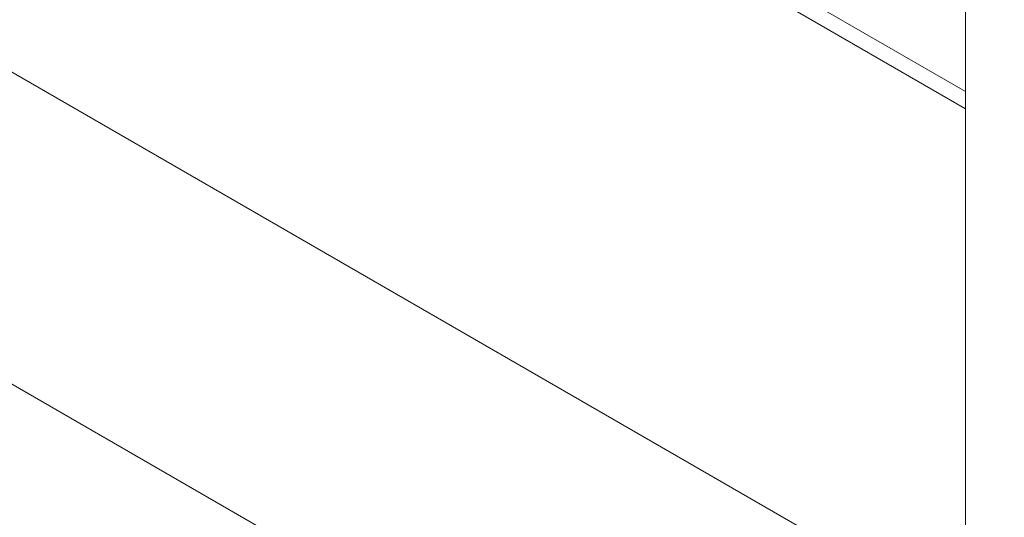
# Model space of a CAD drawing. Header units: millimetres. Extents: x 525 to 29324, y 175 to 20618.
# Tile 188 of 256: x 7407 to 7641, y 15068 to 15187. Entities that reach past the tile are written whole.
import ezdxf

# ---------------------------------------------------------------- set-up
doc = ezdxf.new("R2010")
doc.units = ezdxf.units.MM
doc.linetypes.add('SLD-Continua', pattern=[0])

msp = doc.modelspace()

# ---------------------------------------------------------------- linework, layer by layer
at = {"color": 7, "linetype": 'SLD-Continua', "lineweight": 18, "ltscale": 35}
for p, q in [((7061.44, 15498.82), (7632.1, 15169.38)), ((7061.44, 15494.74), (7632.1, 15165.3)), ((7632.1, 15476.8), (7632.1, 15006.09)), ((7708.58, 14924.31), (7178.25, 15230.47)), ((7708.58, 14924.31), (7178.25, 15230.47)), ((7708.58, 14924.31), (7178.25, 15230.47)), ((7708.58, 14924.31), (7178.25, 15230.47)), ((7708.58, 14924.31), (7178.25, 15230.47)), ((7708.58, 14924.31), (7178.25, 15230.47)), ((7708.58, 14924.31), (7178.25, 15230.47)), ((7708.58, 14924.31), (7178.25, 15230.47)), ((7708.58, 14924.31), (7178.25, 15230.47)), ((7632.1, 15042.82), (7322.32, 15221.66))]:
    msp.add_line(p, q, dxfattribs=at)

doc.saveas('drawing.dxf')
